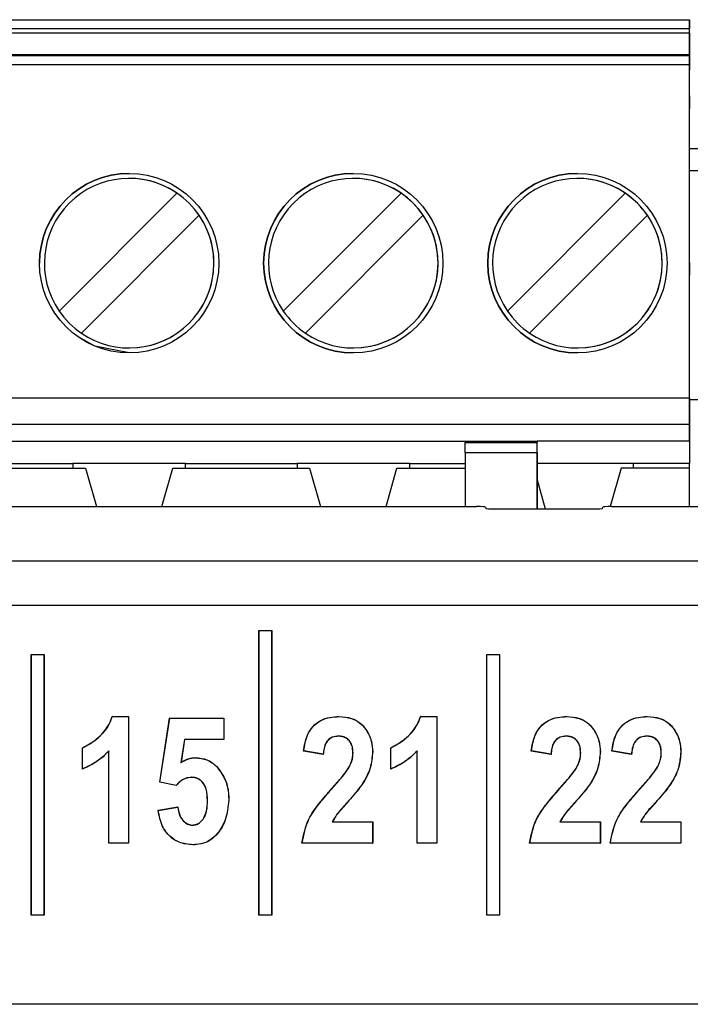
# Paper-space layout 'Sheet1' of a CAD drawing. Header units: millimetres. Extents: x -7 to 420, y -21 to 297.
# Tile 37 of 105: x 51.35 to 54.34, y 224.66 to 229.06. Entities that reach past the tile are written whole.
import ezdxf

# ---------------------------------------------------------------- set-up
doc = ezdxf.new("R2010")
doc.units = ezdxf.units.MM

psp = doc.layouts.new('Sheet1')

# ---------------------------------------------------------------- linework, layer by layer
at = {"color": 7, "linetype": 'Continuous', "lineweight": 25}
for p, q in [((44.3399, 229.0566), (54.3399, 229.0566)), ((54.3399, 229.0566), (54.3399, 229.0166)), ((54.3399, 228.6304), (54.3399, 229.0566)), ((44.3399, 229.0166), (54.3399, 229.0166)), ((54.3399, 228.9966), (44.3399, 228.9966)), ((54.3399, 228.9966), (54.3399, 229.0166)), ((54.3399, 228.9966), (54.3399, 228.8325)), ((44.3398, 228.9006), (54.3399, 228.9006)), ((54.3399, 228.8957), (44.3399, 228.8957)), ((54.3399, 228.8957), (54.3399, 228.9006)), ((54.3399, 228.9006), (54.3399, 228.8325)), ((54.3399, 228.8957), (54.3399, 228.8558)), ((54.3399, 228.8558), (44.3399, 228.8558)), ((54.3399, 227.3706), (54.3399, 228.8558)), ((54.3399, 228.7165), (54.3399, 228.6603)), ((54.3399, 228.6603), (54.3399, 228.7165)), ((54.3399, 227.9727), (54.3399, 228.6603)), ((54.3399, 228.6304), (54.3399, 228.6603)), ((54.3399, 228.4821), (54.5947, 228.4821)), ((51.5275, 227.7572), (52.0532, 228.283)), ((52.5275, 227.7572), (53.0532, 228.283)), ((53.5275, 227.7572), (54.0532, 228.283)), ((52.1522, 228.184), (51.6265, 227.6582)), ((53.1522, 228.184), (52.6265, 227.6582)), ((54.1522, 228.184), (53.6265, 227.6582)), ((54.3399, 227.9727), (54.3399, 228.0076)), ((54.3399, 227.2506), (54.3399, 228.0076)), ((54.3399, 227.9165), (54.3399, 227.9727)), ((54.3399, 227.9727), (54.3399, 227.9165)), ((44.3399, 227.3706), (54.3399, 227.3706)), ((54.3399, 227.3706), (54.3399, 227.2506)), ((54.5412, 227.3616), (54.3399, 227.3616)), ((54.3399, 227.2506), (44.3399, 227.2506)), ((54.3399, 227.1766), (54.3399, 227.2506)), ((54.3399, 227.2506), (54.3399, 227.0766)), ((45.3399, 227.1766), (53.3398, 227.1766)), ((53.3398, 227.1766), (53.6598, 227.1766)), ((53.3398, 227.1766), (53.3398, 227.1702)), ((53.3398, 227.1702), (53.6599, 227.1702)), ((53.3398, 227.1251), (53.3398, 227.1702)), ((54.3399, 227.1766), (53.6599, 227.1766)), ((53.6599, 227.1766), (53.6599, 227.1702)), ((53.6599, 227.114), (53.6599, 227.1766)), ((53.6599, 227.1251), (53.6599, 227.1702)), ((54.3399, 227.1766), (54.3399, 227.0766)), ((53.6599, 227.1251), (53.3398, 227.1251)), ((53.3398, 227.1251), (53.3398, 226.8847)), ((53.6599, 227.1251), (53.6599, 226.8743)), ((53.6599, 226.8743), (53.6599, 227.114)), ((51.0909, 227.0766), (51.5888, 227.0766)), ((52.0909, 227.0766), (51.5888, 227.0766)), ((51.5888, 227.0766), (51.5888, 227.0566)), ((52.0909, 227.0766), (52.5889, 227.0766)), ((52.0909, 227.0566), (52.0909, 227.0766)), ((53.0909, 227.0766), (52.5889, 227.0766)), ((52.5889, 227.0766), (52.5889, 227.0566)), ((53.0909, 227.0766), (53.3399, 227.0766)), ((53.0909, 227.0766), (53.0909, 227.0566)), ((54.0909, 227.0766), (53.6599, 227.0766)), ((54.3399, 227.0766), (54.0909, 227.0766)), ((54.0909, 227.0566), (54.0909, 227.0766)), ((54.3399, 227.0566), (54.3399, 227.0766)), ((51.0349, 227.0566), (51.6449, 227.0566)), ((51.6449, 227.0566), (51.6938, 226.8847)), ((51.9859, 226.8847), (52.0349, 227.0566)), ((52.0349, 227.0566), (52.6449, 227.0566)), ((52.6449, 227.0566), (52.6938, 226.8847)), ((52.9859, 226.8847), (53.0348, 227.0566)), ((53.0348, 227.0566), (53.3398, 227.0566)), ((54.0349, 227.0566), (53.9859, 226.8847)), ((54.3399, 227.0566), (54.0349, 227.0566)), ((54.3399, 226.8847), (54.3399, 227.0566)), ((53.6599, 227.0039), (53.6967, 226.8743)), ((45.191, 226.8847), (53.3899, 226.8847)), ((53.9927, 226.8847), (54.5456, 226.8847)), ((53.4299, 226.8827), (53.4309, 226.8763)), ((53.4709, 226.8743), (53.9116, 226.8743)), ((53.9516, 226.8763), (53.9527, 226.8827)), ((44.0884, 226.6431), (54.4919, 226.6431)), ((54.4919, 226.4434), (44.0884, 226.4434)), ((52.4183, 226.3305), (52.4177, 226.331)), ((52.4177, 226.331), (52.4177, 225.0634)), ((52.4777, 226.331), (52.4177, 226.331)), ((52.4183, 226.3305), (52.4183, 225.064)), ((52.4772, 226.3305), (52.4183, 226.3305)), ((52.4772, 226.3305), (52.4777, 226.331)), ((52.4772, 225.064), (52.4772, 226.3305)), ((52.4777, 225.0634), (52.4777, 226.331)), ((51.4023, 226.2229), (51.4017, 226.2234)), ((51.4017, 226.2234), (51.4017, 225.0634)), ((51.4617, 226.2234), (51.4017, 226.2234)), ((51.4023, 226.2229), (51.4023, 225.064)), ((51.4612, 226.2229), (51.4023, 226.2229)), ((51.4612, 226.2229), (51.4617, 226.2234)), ((51.4612, 225.064), (51.4612, 226.2229)), ((51.4617, 225.0634), (51.4617, 226.2234)), ((53.4343, 226.2229), (53.4337, 226.2234)), ((53.4337, 226.2234), (53.4337, 225.0634)), ((53.4937, 226.2234), (53.4337, 226.2234)), ((53.4343, 226.2229), (53.4343, 225.064)), ((53.4932, 226.2229), (53.4343, 226.2229)), ((53.4932, 226.2229), (53.4937, 226.2234)), ((53.4932, 225.064), (53.4932, 226.2229)), ((53.4937, 225.0634), (53.4937, 226.2234)), ((51.7647, 225.9485), (51.837, 225.9485)), ((51.765, 225.9479), (51.8365, 225.9479)), ((51.8365, 225.9479), (51.837, 225.9485)), ((51.8365, 225.9479), (51.8365, 225.384)), ((51.837, 225.9485), (51.837, 225.3834)), ((51.9764, 225.6549), (52.0205, 225.9411)), ((51.977, 225.6554), (52.0209, 225.9406)), ((52.0209, 225.9406), (52.0205, 225.9411)), ((52.0205, 225.9411), (52.2626, 225.9411)), ((52.0209, 225.9406), (52.2621, 225.9406)), ((52.2621, 225.9406), (52.2626, 225.9411)), ((52.2621, 225.9406), (52.2621, 225.8463)), ((52.2626, 225.9411), (52.2626, 225.8457)), ((53.1402, 225.9485), (53.2126, 225.9485)), ((53.1406, 225.9479), (53.212, 225.9479)), ((53.212, 225.9479), (53.2126, 225.9485)), ((53.212, 225.9479), (53.212, 225.384)), ((53.2126, 225.9485), (53.2126, 225.3834)), ((52.0868, 225.8463), (52.0709, 225.7426)), ((52.0873, 225.8457), (52.0716, 225.7437)), ((52.0868, 225.8463), (52.0873, 225.8457)), ((52.2621, 225.8463), (52.0868, 225.8463)), ((52.2626, 225.8457), (52.0873, 225.8457)), ((52.2621, 225.8463), (52.2626, 225.8457)), ((52.7741, 225.8609), (52.7741, 225.8604)), ((54.1497, 225.8609), (54.1497, 225.8604)), ((51.6315, 225.7136), (51.6315, 225.809)), ((51.6321, 225.7144), (51.6321, 225.8087)), ((51.7489, 225.3834), (51.7489, 225.7944)), ((51.7495, 225.384), (51.7495, 225.7957)), ((52.7062, 225.7797), (52.6182, 225.7944)), ((52.7058, 225.7803), (52.6188, 225.7948)), ((52.8388, 225.7858), (52.8383, 225.7858)), ((52.9259, 225.7914), (52.9264, 225.7914)), ((53.0071, 225.7136), (53.0071, 225.809)), ((53.0076, 225.7144), (53.0076, 225.8087)), ((53.1245, 225.3834), (53.1245, 225.7944)), ((53.125, 225.384), (53.125, 225.7957)), ((53.7222, 225.7797), (53.6342, 225.7944)), ((53.7218, 225.7803), (53.6348, 225.7948)), ((53.8548, 225.7858), (53.8543, 225.7858)), ((53.9419, 225.7914), (53.9424, 225.7914)), ((54.0818, 225.7797), (53.9937, 225.7944)), ((54.0813, 225.7803), (53.9943, 225.7948)), ((54.2144, 225.7858), (54.2139, 225.7858)), ((54.3014, 225.7914), (54.3019, 225.7914)), ((52.1358, 225.7645), (52.1358, 225.765)), ((51.977, 225.6554), (51.9764, 225.6549)), ((52.0496, 225.6403), (51.9764, 225.6549)), ((52.0494, 225.6408), (51.977, 225.6554)), ((52.0494, 225.6408), (52.0496, 225.6403)), ((52.7445, 225.6264), (52.7441, 225.6267)), ((53.7605, 225.6264), (53.7601, 225.6267)), ((54.12, 225.6264), (54.1196, 225.6267)), ((52.1898, 225.5738), (52.1892, 225.5738)), ((52.8198, 225.5734), (52.8202, 225.5731)), ((53.8358, 225.5734), (53.8362, 225.5731)), ((54.1954, 225.5734), (54.1958, 225.5731)), ((51.9691, 225.5302), (52.0571, 225.5449)), ((51.9697, 225.5298), (52.0567, 225.5443)), ((52.7454, 225.4783), (52.9259, 225.4783)), ((52.7463, 225.4788), (52.9264, 225.4788)), ((52.9259, 225.4783), (52.9264, 225.4788)), ((52.9259, 225.4783), (52.9259, 225.384)), ((52.9264, 225.4788), (52.9264, 225.3834)), ((53.7614, 225.4783), (53.9419, 225.4783)), ((53.7623, 225.4788), (53.9424, 225.4788)), ((53.9419, 225.4783), (53.9424, 225.4788)), ((53.9419, 225.4783), (53.9419, 225.384)), ((53.9424, 225.4788), (53.9424, 225.3834)), ((54.121, 225.4783), (54.3014, 225.4783)), ((54.1218, 225.4788), (54.3019, 225.4788)), ((54.3014, 225.4783), (54.3019, 225.4788)), ((54.3014, 225.4783), (54.3014, 225.384)), ((54.3019, 225.4788), (54.3019, 225.3834)), ((51.7495, 225.384), (51.7489, 225.3834)), ((51.837, 225.3834), (51.7489, 225.3834)), ((51.8365, 225.384), (51.7495, 225.384)), ((51.8365, 225.384), (51.837, 225.3834)), ((52.9264, 225.3834), (52.6108, 225.3834)), ((52.9259, 225.384), (52.6114, 225.384)), ((52.9259, 225.384), (52.9264, 225.3834)), ((53.125, 225.384), (53.1245, 225.3834)), ((53.2126, 225.3834), (53.1245, 225.3834)), ((53.212, 225.384), (53.125, 225.384)), ((53.212, 225.384), (53.2126, 225.3834)), ((53.9424, 225.3834), (53.6268, 225.3834)), ((53.9419, 225.384), (53.6274, 225.384)), ((53.9419, 225.384), (53.9424, 225.3834)), ((53.987, 225.384), (53.9864, 225.3834)), ((54.3019, 225.3834), (53.9864, 225.3834)), ((54.3014, 225.384), (53.987, 225.384)), ((54.3014, 225.384), (54.3019, 225.3834)), ((51.4023, 225.064), (51.4017, 225.0634)), ((51.4017, 225.0634), (51.4617, 225.0634)), ((51.4023, 225.064), (51.4612, 225.064)), ((51.4612, 225.064), (51.4617, 225.0634)), ((52.4183, 225.064), (52.4177, 225.0634)), ((52.4177, 225.0634), (52.4777, 225.0634)), ((52.4183, 225.064), (52.4772, 225.064)), ((52.4772, 225.064), (52.4777, 225.0634)), ((53.4343, 225.064), (53.4337, 225.0634)), ((53.4337, 225.0634), (53.4937, 225.0634)), ((53.4343, 225.064), (53.4932, 225.064)), ((53.4932, 225.064), (53.4937, 225.0634)), ((60.72, 224.6647), (43.56, 224.6647))]:
    psp.add_line(p, q, dxfattribs=at)
at = {"color": 8, "linetype": 'Continuous', "lineweight": 25}
psp.add_line((54.5947, 228.3822), (54.3399, 228.3822), dxfattribs=at)
at = {"color": 7, "linetype": 'Continuous', "lineweight": 25, "flags": 128}
for points in [[(51.8399, 227.5706), (51.6868, 227.601), (51.6146, 227.6401)], [(51.765, 225.9479), (51.7648, 225.9482), (51.7647, 225.9485)], [(53.1406, 225.9479), (53.1404, 225.9482), (53.1402, 225.9485)], [(51.7495, 225.7957), (51.7492, 225.795), (51.7489, 225.7944)], [(53.125, 225.7957), (53.1248, 225.795), (53.1245, 225.7944)], [(52.7058, 225.7803), (52.706, 225.78), (52.7062, 225.7797)], [(53.7218, 225.7803), (53.722, 225.78), (53.7222, 225.7797)], [(54.0813, 225.7803), (54.0815, 225.78), (54.0818, 225.7797)], [(51.6321, 225.7144), (51.6318, 225.714), (51.6315, 225.7136)], [(53.0076, 225.7144), (53.0074, 225.714), (53.0071, 225.7136)], [(52.7454, 225.4783), (52.7458, 225.4786), (52.7463, 225.4788)], [(53.7614, 225.4783), (53.7618, 225.4786), (53.7623, 225.4788)], [(54.121, 225.4783), (54.1214, 225.4786), (54.1218, 225.4788)], [(52.1224, 225.4636), (52.1224, 225.4638), (52.1224, 225.464), (52.1224, 225.4642)], [(52.6114, 225.384), (52.6111, 225.3837), (52.6108, 225.3834)], [(53.6274, 225.384), (53.6271, 225.3837), (53.6268, 225.3834)]]:
    psp.add_lwpolyline(points, dxfattribs=at)
at = {"color": 7, "linetype": 'Continuous', "lineweight": 25}
for centre in [(51.8399, 227.9706), (52.8399, 227.9706), (53.8399, 227.9706)]:
    psp.add_circle(centre, 0.4, dxfattribs=at)
for centre, radius, start, end in [((51.8399, 227.9706), 0.4, 90, 180), ((51.8399, 227.9706), 0.3783, 55.6634, 214.3366), ((51.8399, 227.9706), 0.3783, 270, 90), ((52.8399, 227.9706), 0.4, 90, 180), ((52.8399, 227.9706), 0.3783, 55.6634, 214.3366), ((52.8399, 227.9706), 0.3783, 270, 90), ((53.8399, 227.9706), 0.4, 90, 180), ((53.8399, 227.9706), 0.3783, 55.6634, 214.3366), ((53.8399, 227.9706), 0.3783, 360, 90), ((51.8399, 227.9706), 0.3783, 34.3366, 55.6634), ((52.8399, 227.9706), 0.3783, 34.3366, 55.6634), ((53.8399, 227.9706), 0.3783, 34.3366, 55.6634), ((51.8399, 227.9706), 0.3783, 235.6634, 34.3366), ((52.8399, 227.9706), 0.3783, 235.6634, 34.3366), ((53.8399, 227.9706), 0.3783, 235.6634, 34.3366), ((52.8399, 227.9706), 0.4, 180, 270), ((53.8399, 227.9706), 0.4, 180, 270), ((53.8399, 227.9706), 0.3783, 270, 360), ((51.8399, 227.9706), 0.3783, 214.3366, 235.6634), ((52.8399, 227.9706), 0.3783, 214.3366, 235.6634), ((53.8399, 227.9706), 0.3783, 214.3366, 235.6634), ((52.2451, 225.7088), 0.0171, 131.3523, 133.1073), ((51.9659, 225.6124), 0.1135, 323.1189, 323.5017)]:
    psp.add_arc(centre, radius, start, end, dxfattribs=at)
for centre, start_param, end_param in [((53.3899, 226.8826), 0.008727, 1.570796), ((53.9927, 226.8826), 1.570796, 3.132866), ((53.4709, 226.8764), 3.150319, 4.712389), ((53.9116, 226.8764), 4.712389, 6.274459)]:
    psp.add_ellipse(centre, major_axis=(0.04, 0), ratio=0.052408, start_param=start_param, end_param=end_param, dxfattribs=at)
for points, knots in [([(51.6315, 225.809), (51.6528, 225.8207), (51.7, 225.8467), (51.7455, 225.8981), (51.7603, 225.9371), (51.7647, 225.9485)], [0, 0, 0, 0, 0.367859, 0.815995, 1, 1, 1, 1]), ([(51.6321, 225.8087), (51.6533, 225.8204), (51.7004, 225.8464), (51.7458, 225.8978), (51.7607, 225.9366), (51.765, 225.9479)], [0, 0, 0, 0, 0.368418, 0.816256, 1, 1, 1, 1]), ([(52.6182, 225.7944), (52.622, 225.8185), (52.6281, 225.8576), (52.6571, 225.9049), (52.6932, 225.9323), (52.7346, 225.9465), (52.7625, 225.9478), (52.7761, 225.9485)], [0, 0, 0, 0, 0.2944445, 0.4768341, 0.66007, 0.835621, 1, 1, 1, 1]), ([(52.6188, 225.7948), (52.6226, 225.8189), (52.6288, 225.8579), (52.6579, 225.905), (52.694, 225.9321), (52.735, 225.9461), (52.7628, 225.9473), (52.7761, 225.9479)], [0, 0, 0, 0, 0.296028, 0.478336, 0.661472, 0.837572, 1, 1, 1, 1]), ([(52.7761, 225.9479), (52.7761, 225.948), (52.7761, 225.9481), (52.7761, 225.9483), (52.7761, 225.9484), (52.7761, 225.9485)], [0, 0, 0, 0, 0.300005, 0.60001, 1, 1, 1, 1]), ([(52.7761, 225.9485), (52.7953, 225.9472), (52.8283, 225.9449), (52.8703, 225.9225), (52.9013, 225.8868), (52.9229, 225.8418), (52.9253, 225.8068), (52.9264, 225.7914)], [0, 0, 0, 0, 0.2346702, 0.4024876, 0.5704379, 0.8106242, 1, 1, 1, 1]), ([(52.7761, 225.9479), (52.7952, 225.9466), (52.8281, 225.9444), (52.87, 225.9221), (52.9009, 225.8865), (52.9224, 225.8417), (52.9248, 225.8068), (52.9259, 225.7914)], [0, 0, 0, 0, 0.234716, 0.402364, 0.570142, 0.810479, 1, 1, 1, 1]), ([(53.0071, 225.809), (53.0284, 225.8207), (53.0755, 225.8467), (53.121, 225.8981), (53.1359, 225.9371), (53.1402, 225.9485)], [0, 0, 0, 0, 0.367859, 0.815995, 1, 1, 1, 1]), ([(53.0076, 225.8087), (53.0289, 225.8204), (53.076, 225.8464), (53.1214, 225.8978), (53.1363, 225.9366), (53.1406, 225.9479)], [0, 0, 0, 0, 0.368418, 0.816256, 1, 1, 1, 1]), ([(53.6342, 225.7944), (53.638, 225.8185), (53.6441, 225.8576), (53.6731, 225.9049), (53.7092, 225.9323), (53.7506, 225.9465), (53.7785, 225.9478), (53.7921, 225.9485)], [0, 0, 0, 0, 0.2944445, 0.4768341, 0.66007, 0.835621, 1, 1, 1, 1]), ([(53.6348, 225.7948), (53.6386, 225.8189), (53.6448, 225.8579), (53.6739, 225.905), (53.71, 225.9321), (53.751, 225.9461), (53.7788, 225.9473), (53.7921, 225.9479)], [0, 0, 0, 0, 0.296028, 0.478336, 0.661472, 0.837572, 1, 1, 1, 1]), ([(53.7921, 225.9479), (53.7921, 225.948), (53.7921, 225.9481), (53.7921, 225.9483), (53.7921, 225.9484), (53.7921, 225.9485)], [0, 0, 0, 0, 0.300005, 0.60001, 1, 1, 1, 1]), ([(53.7921, 225.9485), (53.8113, 225.9472), (53.8443, 225.9449), (53.8863, 225.9225), (53.9173, 225.8868), (53.9389, 225.8418), (53.9413, 225.8068), (53.9424, 225.7914)], [0, 0, 0, 0, 0.2346702, 0.4024876, 0.5704379, 0.8106242, 1, 1, 1, 1]), ([(53.7921, 225.9479), (53.8112, 225.9466), (53.8441, 225.9444), (53.886, 225.9221), (53.9169, 225.8865), (53.9384, 225.8417), (53.9408, 225.8068), (53.9419, 225.7914)], [0, 0, 0, 0, 0.234716, 0.402364, 0.570142, 0.810479, 1, 1, 1, 1]), ([(53.9937, 225.7944), (53.9976, 225.8185), (54.0037, 225.8576), (54.0327, 225.9049), (54.0688, 225.9323), (54.1101, 225.9465), (54.1381, 225.9478), (54.1516, 225.9485)], [0, 0, 0, 0, 0.294447, 0.476832, 0.660079, 0.83562, 1, 1, 1, 1]), ([(53.9943, 225.7948), (53.9982, 225.8189), (54.0044, 225.8579), (54.0335, 225.905), (54.0696, 225.9321), (54.1106, 225.9461), (54.1383, 225.9473), (54.1516, 225.9479)], [0, 0, 0, 0, 0.296028, 0.478336, 0.661472, 0.837572, 1, 1, 1, 1]), ([(54.1516, 225.9479), (54.1516, 225.948), (54.1516, 225.9481), (54.1516, 225.9483), (54.1516, 225.9484), (54.1516, 225.9485)], [0, 0, 0, 0, 0.300005, 0.60001, 1, 1, 1, 1]), ([(54.1516, 225.9485), (54.1709, 225.9472), (54.2038, 225.9449), (54.2459, 225.9225), (54.2769, 225.8868), (54.2985, 225.8418), (54.3009, 225.8068), (54.3019, 225.7914)], [0, 0, 0, 0, 0.23468, 0.402496, 0.570437, 0.810626, 1, 1, 1, 1]), ([(54.1516, 225.9479), (54.1708, 225.9466), (54.2036, 225.9444), (54.2456, 225.9221), (54.2764, 225.8865), (54.2979, 225.8417), (54.3004, 225.8068), (54.3014, 225.7914)], [0, 0, 0, 0, 0.234705, 0.402363, 0.570141, 0.810479, 1, 1, 1, 1]), ([(52.7741, 225.8609), (52.765, 225.8602), (52.7495, 225.8591), (52.7306, 225.8475), (52.7167, 225.8304), (52.7085, 225.8071), (52.7066, 225.7891), (52.7058, 225.7803)], [0, 0, 0, 0, 0.228294, 0.385968, 0.543512, 0.777066, 1, 1, 1, 1]), ([(52.7741, 225.8604), (52.765, 225.8597), (52.7496, 225.8585), (52.7308, 225.847), (52.7171, 225.83), (52.7089, 225.8066), (52.7071, 225.7885), (52.7062, 225.7797)], [0, 0, 0, 0, 0.22875, 0.3851009, 0.5413279, 0.7746982, 1, 1, 1, 1]), ([(52.8388, 225.7858), (52.8382, 225.7972), (52.8371, 225.8154), (52.8257, 225.8383), (52.8106, 225.852), (52.7926, 225.8599), (52.7802, 225.8606), (52.7741, 225.8609)], [0, 0, 0, 0, 0.303114, 0.484782, 0.66749, 0.838671, 1, 1, 1, 1]), ([(52.8383, 225.7858), (52.8377, 225.7971), (52.8366, 225.8153), (52.8253, 225.838), (52.8103, 225.8515), (52.7925, 225.8594), (52.7801, 225.8601), (52.7741, 225.8604)], [0, 0, 0, 0, 0.3040452, 0.4854326, 0.6678201, 0.8387262, 1, 1, 1, 1]), ([(53.7901, 225.8609), (53.781, 225.8602), (53.7655, 225.8591), (53.7466, 225.8475), (53.7327, 225.8304), (53.7245, 225.8071), (53.7226, 225.7891), (53.7218, 225.7803)], [0, 0, 0, 0, 0.228294, 0.385968, 0.543512, 0.777066, 1, 1, 1, 1]), ([(53.7901, 225.8604), (53.781, 225.8597), (53.7656, 225.8585), (53.7468, 225.847), (53.7331, 225.83), (53.7249, 225.8066), (53.7231, 225.7885), (53.7222, 225.7797)], [0, 0, 0, 0, 0.2287692, 0.3851162, 0.5413393, 0.7747037, 1, 1, 1, 1]), ([(53.7901, 225.8609), (53.7901, 225.8609), (53.7901, 225.8607), (53.7901, 225.8605), (53.7901, 225.8604)], [0, 0, 0, 0, 0.44812, 1, 1, 1, 1]), ([(53.8548, 225.7858), (53.8542, 225.7972), (53.8531, 225.8154), (53.8417, 225.8383), (53.8266, 225.852), (53.8086, 225.8599), (53.7962, 225.8606), (53.7901, 225.8609)], [0, 0, 0, 0, 0.303114, 0.484782, 0.66749, 0.838671, 1, 1, 1, 1]), ([(53.8543, 225.7858), (53.8537, 225.7971), (53.8526, 225.8153), (53.8413, 225.838), (53.8263, 225.8515), (53.8085, 225.8594), (53.7961, 225.8601), (53.7901, 225.8604)], [0, 0, 0, 0, 0.304053, 0.485446, 0.667838, 0.838749, 1, 1, 1, 1]), ([(54.1497, 225.8609), (54.1405, 225.8602), (54.1251, 225.8591), (54.1062, 225.8475), (54.0923, 225.8304), (54.084, 225.8071), (54.0822, 225.7891), (54.0813, 225.7803)], [0, 0, 0, 0, 0.228294, 0.385968, 0.543512, 0.777066, 1, 1, 1, 1]), ([(54.1497, 225.8604), (54.1405, 225.8597), (54.1251, 225.8585), (54.1064, 225.847), (54.0927, 225.83), (54.0844, 225.8066), (54.0827, 225.7885), (54.0818, 225.7797)], [0, 0, 0, 0, 0.22875, 0.3851009, 0.5413279, 0.7746982, 1, 1, 1, 1]), ([(54.2144, 225.7858), (54.2137, 225.7972), (54.2127, 225.8154), (54.2013, 225.8383), (54.1862, 225.852), (54.1682, 225.8599), (54.1557, 225.8606), (54.1497, 225.8609)], [0, 0, 0, 0, 0.303114, 0.484783, 0.667492, 0.838697, 1, 1, 1, 1]), ([(54.2139, 225.7858), (54.2132, 225.7971), (54.2122, 225.8153), (54.2008, 225.838), (54.1859, 225.8515), (54.1681, 225.8594), (54.1557, 225.8601), (54.1497, 225.8604)], [0, 0, 0, 0, 0.304047, 0.485435, 0.667843, 0.838725, 1, 1, 1, 1]), ([(51.6321, 225.8087), (51.632, 225.8088), (51.6318, 225.8089), (51.6316, 225.809), (51.6315, 225.809)], [0, 0, 0, 0, 0.500025, 1, 1, 1, 1]), ([(51.7489, 225.7944), (51.7405, 225.7858), (51.7237, 225.7686), (51.6858, 225.7391), (51.6532, 225.7238), (51.6315, 225.7136)], [0, 0, 0, 0, 0.250998, 0.502278, 1, 1, 1, 1]), ([(51.7495, 225.7957), (51.7411, 225.787), (51.7244, 225.7698), (51.6957, 225.7479), (51.6653, 225.7285), (51.6432, 225.7192), (51.6321, 225.7144)], [0, 0, 0, 0, 0.2501835, 0.5007204, 0.7485594, 1, 1, 1, 1]), ([(52.6188, 225.7948), (52.6187, 225.7947), (52.6185, 225.7946), (52.6183, 225.7944), (52.6182, 225.7944)], [0, 0, 0, 0, 0.500024, 1, 1, 1, 1]), ([(52.8178, 225.7169), (52.8224, 225.7254), (52.8303, 225.7403), (52.8371, 225.7638), (52.8379, 225.7784), (52.8383, 225.7858)], [0, 0, 0, 0, 0.398591, 0.694649, 1, 1, 1, 1]), ([(52.8183, 225.7166), (52.8228, 225.7252), (52.8308, 225.7401), (52.8377, 225.7637), (52.8384, 225.7783), (52.8388, 225.7858)], [0, 0, 0, 0, 0.3986215, 0.6946509, 1, 1, 1, 1]), ([(52.9259, 225.7914), (52.9237, 225.7671), (52.919, 225.7144), (52.8787, 225.6397), (52.8399, 225.596), (52.8198, 225.5734)], [0, 0, 0, 0, 0.292824, 0.633976, 1, 1, 1, 1]), ([(52.9264, 225.7914), (52.9242, 225.7671), (52.9196, 225.7143), (52.8792, 225.6395), (52.8403, 225.5957), (52.8202, 225.5731)], [0, 0, 0, 0, 0.292357, 0.633726, 1, 1, 1, 1]), ([(53.0076, 225.8087), (53.0075, 225.8088), (53.0074, 225.8089), (53.0072, 225.809), (53.0071, 225.809)], [0, 0, 0, 0, 0.500025, 1, 1, 1, 1]), ([(53.1245, 225.7944), (53.1161, 225.7858), (53.0993, 225.7686), (53.0613, 225.7391), (53.0287, 225.7238), (53.0071, 225.7136)], [0, 0, 0, 0, 0.250998, 0.502278, 1, 1, 1, 1]), ([(53.125, 225.7957), (53.1167, 225.787), (53.0999, 225.7698), (53.0713, 225.7479), (53.0408, 225.7285), (53.0187, 225.7192), (53.0076, 225.7144)], [0, 0, 0, 0, 0.2501835, 0.5007204, 0.7485594, 1, 1, 1, 1]), ([(53.6348, 225.7948), (53.6347, 225.7947), (53.6345, 225.7946), (53.6343, 225.7944), (53.6342, 225.7944)], [0, 0, 0, 0, 0.500024, 1, 1, 1, 1]), ([(53.8338, 225.7169), (53.8384, 225.7254), (53.8463, 225.7403), (53.8531, 225.7638), (53.8539, 225.7784), (53.8543, 225.7858)], [0, 0, 0, 0, 0.398591, 0.694649, 1, 1, 1, 1]), ([(53.8343, 225.7166), (53.8388, 225.7252), (53.8468, 225.7401), (53.8537, 225.7637), (53.8544, 225.7783), (53.8548, 225.7858)], [0, 0, 0, 0, 0.3986215, 0.6946509, 1, 1, 1, 1]), ([(53.9419, 225.7914), (53.9397, 225.7671), (53.935, 225.7144), (53.8947, 225.6397), (53.8559, 225.596), (53.8358, 225.5734)], [0, 0, 0, 0, 0.292824, 0.633976, 1, 1, 1, 1]), ([(53.9424, 225.7914), (53.9402, 225.7671), (53.9356, 225.7143), (53.8952, 225.6395), (53.8563, 225.5957), (53.8362, 225.5731)], [0, 0, 0, 0, 0.292357, 0.633726, 1, 1, 1, 1]), ([(53.9943, 225.7948), (53.9942, 225.7947), (53.994, 225.7946), (53.9938, 225.7944), (53.9937, 225.7944)], [0, 0, 0, 0, 0.500024, 1, 1, 1, 1]), ([(54.1934, 225.7169), (54.1979, 225.7254), (54.2059, 225.7403), (54.2127, 225.7638), (54.2135, 225.7784), (54.2139, 225.7858)], [0, 0, 0, 0, 0.398589, 0.694646, 1, 1, 1, 1]), ([(54.1938, 225.7166), (54.1984, 225.7252), (54.2064, 225.7401), (54.2132, 225.7637), (54.214, 225.7783), (54.2144, 225.7858)], [0, 0, 0, 0, 0.398606, 0.694649, 1, 1, 1, 1]), ([(54.3014, 225.7914), (54.2993, 225.7671), (54.2946, 225.7144), (54.2543, 225.6397), (54.2155, 225.596), (54.1954, 225.5734)], [0, 0, 0, 0, 0.292826, 0.633976, 1, 1, 1, 1]), ([(54.3019, 225.7914), (54.2998, 225.7671), (54.2951, 225.7143), (54.2548, 225.6395), (54.2159, 225.5957), (54.1958, 225.5731)], [0, 0, 0, 0, 0.292357, 0.633726, 1, 1, 1, 1]), ([(52.0709, 225.7426), (52.0758, 225.7457), (52.0857, 225.7517), (52.1014, 225.759), (52.1183, 225.7635), (52.1299, 225.7642), (52.1358, 225.7645)], [0, 0, 0, 0, 0.249213, 0.498901, 0.745914, 1, 1, 1, 1]), ([(52.0709, 225.7426), (52.071, 225.7428), (52.0712, 225.7432), (52.0715, 225.7435), (52.0716, 225.7437)], [0, 0, 0, 0, 0.500024, 1, 1, 1, 1]), ([(52.0716, 225.7437), (52.0765, 225.7467), (52.0864, 225.7526), (52.1073, 225.7624), (52.1244, 225.764), (52.1358, 225.765)], [0, 0, 0, 0, 0.252696, 0.505967, 1, 1, 1, 1]), ([(52.1358, 225.765), (52.1534, 225.7633), (52.1871, 225.7599), (52.2181, 225.7377), (52.2316, 225.724), (52.2338, 225.7217)], [0, 0, 0, 0, 0.47462, 0.911075, 1, 1, 1, 1]), ([(52.1358, 225.7645), (52.1533, 225.7627), (52.1869, 225.7594), (52.2178, 225.7373), (52.2312, 225.7236), (52.2334, 225.7213)], [0, 0, 0, 0, 0.474484, 0.911024, 1, 1, 1, 1]), ([(52.2334, 225.7213), (52.247, 225.7027), (52.2736, 225.6661), (52.283, 225.6131), (52.2839, 225.5836), (52.2841, 225.5759)], [0, 0, 0, 0, 0.43411, 0.854269, 1, 1, 1, 1]), ([(52.2338, 225.7217), (52.2474, 225.703), (52.2741, 225.6663), (52.2836, 225.6132), (52.2844, 225.5835), (52.2846, 225.5759)], [0, 0, 0, 0, 0.4344197, 0.8547761, 1, 1, 1, 1]), ([(52.7441, 225.6267), (52.7521, 225.6357), (52.768, 225.6536), (52.7936, 225.6829), (52.8092, 225.7048), (52.8178, 225.7169)], [0, 0, 0, 0, 0.308962, 0.617969, 1, 1, 1, 1]), ([(52.7445, 225.6264), (52.7525, 225.6353), (52.7684, 225.6533), (52.794, 225.6826), (52.8096, 225.7045), (52.8183, 225.7166)], [0, 0, 0, 0, 0.308716, 0.6174, 1, 1, 1, 1]), ([(52.8183, 225.7166), (52.8182, 225.7166), (52.8181, 225.7167), (52.818, 225.7168), (52.8179, 225.7168), (52.8178, 225.7169)], [0, 0, 0, 0, 0.300005, 0.60001, 1, 1, 1, 1]), ([(53.7601, 225.6267), (53.7681, 225.6357), (53.784, 225.6536), (53.8096, 225.6829), (53.8252, 225.7048), (53.8338, 225.7169)], [0, 0, 0, 0, 0.308962, 0.617969, 1, 1, 1, 1]), ([(53.7605, 225.6264), (53.7685, 225.6353), (53.7844, 225.6533), (53.81, 225.6826), (53.8256, 225.7045), (53.8343, 225.7166)], [0, 0, 0, 0, 0.308716, 0.6174, 1, 1, 1, 1]), ([(53.8343, 225.7166), (53.8342, 225.7166), (53.8341, 225.7167), (53.834, 225.7168), (53.8339, 225.7168), (53.8338, 225.7169)], [0, 0, 0, 0, 0.300005, 0.60001, 1, 1, 1, 1]), ([(54.1196, 225.6267), (54.1276, 225.6357), (54.1436, 225.6536), (54.1691, 225.6829), (54.1847, 225.7048), (54.1934, 225.7169)], [0, 0, 0, 0, 0.308967, 0.617978, 1, 1, 1, 1]), ([(54.12, 225.6264), (54.128, 225.6353), (54.144, 225.6533), (54.1695, 225.6826), (54.1852, 225.7045), (54.1938, 225.7166)], [0, 0, 0, 0, 0.308716, 0.6174, 1, 1, 1, 1]), ([(54.1938, 225.7166), (54.1938, 225.7166), (54.1937, 225.7167), (54.1935, 225.7168), (54.1934, 225.7168), (54.1934, 225.7169)], [0, 0, 0, 0, 0.3000047, 0.6000101, 1, 1, 1, 1]), ([(52.1192, 225.6775), (52.1096, 225.6764), (52.0903, 225.6743), (52.0667, 225.6595), (52.0548, 225.6466), (52.0494, 225.6408)], [0, 0, 0, 0, 0.353361, 0.707547, 1, 1, 1, 1]), ([(52.1192, 225.677), (52.1096, 225.6759), (52.0905, 225.6738), (52.0669, 225.659), (52.055, 225.6461), (52.0496, 225.6403)], [0, 0, 0, 0, 0.351581, 0.703989, 1, 1, 1, 1]), ([(52.1192, 225.6775), (52.1192, 225.6774), (52.1192, 225.6773), (52.1192, 225.6771), (52.1192, 225.677), (52.1192, 225.677)], [0, 0, 0, 0, 0.397904, 0.698952, 1, 1, 1, 1]), ([(52.1898, 225.5738), (52.1891, 225.5911), (52.188, 225.6172), (52.1738, 225.6492), (52.1561, 225.6677), (52.1362, 225.6766), (52.1237, 225.6772), (52.1192, 225.6775)], [0, 0, 0, 0, 0.3674866, 0.5501326, 0.7340247, 0.9029533, 1, 1, 1, 1]), ([(52.1892, 225.5738), (52.1885, 225.5911), (52.1875, 225.617), (52.1734, 225.6488), (52.1558, 225.6672), (52.1361, 225.676), (52.1237, 225.6767), (52.1192, 225.677)], [0, 0, 0, 0, 0.368709, 0.55081, 0.734174, 0.902827, 1, 1, 1, 1]), ([(52.6108, 225.3834), (52.6183, 225.4204), (52.6314, 225.4853), (52.6879, 225.5625), (52.7252, 225.6052), (52.7441, 225.6267)], [0, 0, 0, 0, 0.395154, 0.694468, 1, 1, 1, 1]), ([(52.6114, 225.384), (52.6188, 225.4205), (52.6319, 225.4851), (52.6882, 225.562), (52.7256, 225.6048), (52.7445, 225.6264)], [0, 0, 0, 0, 0.392639, 0.693174, 1, 1, 1, 1]), ([(53.6268, 225.3834), (53.6343, 225.4204), (53.6474, 225.4853), (53.7039, 225.5625), (53.7412, 225.6052), (53.7601, 225.6267)], [0, 0, 0, 0, 0.395154, 0.694468, 1, 1, 1, 1]), ([(53.6274, 225.384), (53.6348, 225.4205), (53.6479, 225.4851), (53.7042, 225.562), (53.7416, 225.6048), (53.7605, 225.6264)], [0, 0, 0, 0, 0.392639, 0.693174, 1, 1, 1, 1]), ([(53.9864, 225.3834), (53.9939, 225.4204), (54.007, 225.4853), (54.0634, 225.5625), (54.1008, 225.6052), (54.1196, 225.6267)], [0, 0, 0, 0, 0.3951555, 0.6944691, 1, 1, 1, 1]), ([(53.987, 225.384), (53.9944, 225.4205), (54.0075, 225.4851), (54.0638, 225.562), (54.1011, 225.6048), (54.12, 225.6264)], [0, 0, 0, 0, 0.392639, 0.693174, 1, 1, 1, 1]), ([(52.1224, 225.4636), (52.1287, 225.4643), (52.1415, 225.4656), (52.1595, 225.4773), (52.1761, 225.4973), (52.1883, 225.531), (52.1892, 225.5579), (52.1898, 225.5738)], [0, 0, 0, 0, 0.132008, 0.264939, 0.438401, 0.668783, 1, 1, 1, 1]), ([(52.1224, 225.4642), (52.1287, 225.4648), (52.1412, 225.4661), (52.1591, 225.4777), (52.1755, 225.4975), (52.1878, 225.531), (52.1887, 225.5579), (52.1892, 225.5738)], [0, 0, 0, 0, 0.131222, 0.263362, 0.436514, 0.666457, 1, 1, 1, 1]), ([(52.2841, 225.5759), (52.2809, 225.5457), (52.2752, 225.4927), (52.2415, 225.4321), (52.2032, 225.3954), (52.1634, 225.3788), (52.1363, 225.3773), (52.1241, 225.3766)], [0, 0, 0, 0, 0.318308, 0.557368, 0.714231, 0.871506, 1, 1, 1, 1]), ([(52.2846, 225.5759), (52.2814, 225.5456), (52.2757, 225.4925), (52.2419, 225.4317), (52.2035, 225.3949), (52.1635, 225.3783), (52.1363, 225.3768), (52.1241, 225.3761)], [0, 0, 0, 0, 0.318144, 0.557146, 0.71417, 0.87159, 1, 1, 1, 1]), ([(52.2841, 225.5759), (52.2842, 225.5759), (52.2843, 225.5759), (52.2844, 225.5759), (52.2846, 225.5759), (52.2846, 225.5759)], [0, 0, 0, 0, 0.300005, 0.60001, 1, 1, 1, 1]), ([(52.8198, 225.5734), (52.8119, 225.5645), (52.7959, 225.5465), (52.7686, 225.5167), (52.7539, 225.4923), (52.7454, 225.4783)], [0, 0, 0, 0, 0.2974, 0.594794, 1, 1, 1, 1]), ([(52.8202, 225.5731), (52.8122, 225.5641), (52.7963, 225.5462), (52.7692, 225.5166), (52.7546, 225.4926), (52.7463, 225.4788)], [0, 0, 0, 0, 0.299812, 0.599672, 1, 1, 1, 1]), ([(53.8358, 225.5734), (53.8279, 225.5645), (53.8119, 225.5465), (53.7846, 225.5167), (53.7699, 225.4923), (53.7614, 225.4783)], [0, 0, 0, 0, 0.2974, 0.594794, 1, 1, 1, 1]), ([(53.8362, 225.5731), (53.8282, 225.5641), (53.8123, 225.5462), (53.7852, 225.5166), (53.7706, 225.4926), (53.7623, 225.4788)], [0, 0, 0, 0, 0.299812, 0.599672, 1, 1, 1, 1]), ([(54.1954, 225.5734), (54.1874, 225.5645), (54.1715, 225.5465), (54.1442, 225.5167), (54.1294, 225.4923), (54.121, 225.4783)], [0, 0, 0, 0, 0.297389, 0.594787, 1, 1, 1, 1]), ([(54.1958, 225.5731), (54.1878, 225.5641), (54.1719, 225.5462), (54.1448, 225.5166), (54.1302, 225.4926), (54.1218, 225.4788)], [0, 0, 0, 0, 0.299812, 0.599672, 1, 1, 1, 1]), ([(51.9697, 225.5298), (51.9696, 225.5298), (51.9694, 225.53), (51.9692, 225.5301), (51.9691, 225.5302)], [0, 0, 0, 0, 0.500024, 1, 1, 1, 1]), ([(52.1241, 225.3761), (52.1031, 225.3781), (52.0632, 225.3819), (52.0163, 225.4152), (51.9813, 225.4646), (51.9737, 225.5053), (51.9691, 225.5302)], [0, 0, 0, 0, 0.25924, 0.490979, 0.689297, 1, 1, 1, 1]), ([(52.1241, 225.3766), (52.1031, 225.3786), (52.0634, 225.3824), (52.0167, 225.4155), (51.9819, 225.4647), (51.9743, 225.5051), (51.9697, 225.5298)], [0, 0, 0, 0, 0.259701, 0.49187, 0.690504, 1, 1, 1, 1]), ([(52.0567, 225.5443), (52.0591, 225.5299), (52.0629, 225.5069), (52.081, 225.4823), (52.0997, 225.4669), (52.1147, 225.4647), (52.1224, 225.4636)], [0, 0, 0, 0, 0.378904, 0.60705, 0.79717, 1, 1, 1, 1]), ([(52.0571, 225.5449), (52.0595, 225.5305), (52.0632, 225.5076), (52.0812, 225.4828), (52.0987, 225.4686), (52.1135, 225.4648), (52.1211, 225.4642), (52.1224, 225.4642)], [0, 0, 0, 0, 0.379243, 0.605612, 0.796349, 0.966168, 1, 1, 1, 1]), ([(52.1241, 225.3766), (52.1241, 225.3766), (52.1241, 225.3765), (52.1241, 225.3763), (52.1241, 225.3762), (52.1241, 225.3761)], [0, 0, 0, 0, 0.300005, 0.60001, 1, 1, 1, 1])]:
    psp.add_open_spline(points, degree=3, knots=knots, dxfattribs=at)

doc.saveas('drawing.dxf')
